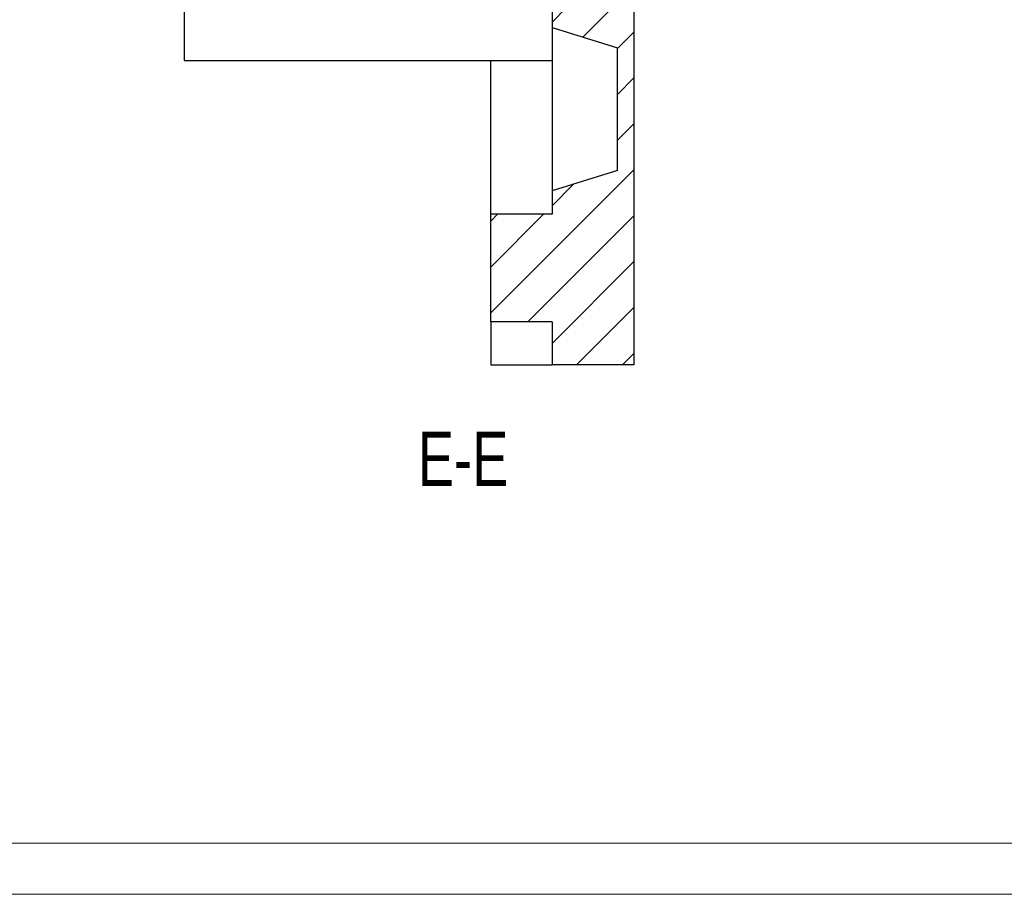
# Model space of a CAD drawing. Header units: millimetres. Extents: x 0 to 841, y 0 to 594.
# Tile 54 of 111: x 560 to 656, y 0 to 86. Entities that reach past the tile are written whole.
import ezdxf

# ---------------------------------------------------------------- set-up
doc = ezdxf.new("R2010")
doc.units = ezdxf.units.MM
doc.layers.add('NOTES', color=6, linetype='Continuous')
doc.layers.add('TRAIT-FINS', color=9, linetype='Continuous')
doc.layers.add('TRAIT-FORT', color=4, linetype='Continuous', lineweight=25)
doc.styles.add('SLDTEXTSTYLE0', font='TXT', dxfattribs={"width": 0.75})

# ---------------------------------------------------------------- blocks, each defined once
blk = doc.blocks.new('SW_HATCH_1')
at = {"layer": 'TRAIT-FINS', "color": 0}
for p, q in [((-0.61, 80.213), (0.39, 81.213)), ((-33.61, 78.644), (-32.565, 79.688)), ((-33.61, 74.154), (-28.075, 79.688)), ((-33.61, 69.663), (-23.585, 79.688)), ((-32.674, 66.109), (-19.61, 79.173)), ((-0.61, 75.723), (0.39, 76.723)), ((-28.184, 66.109), (-19.61, 74.683)), ((-0.61, 71.233), (0.158, 72)), ((0.158, 72), (0.39, 72.233)), ((-26.341, 63.462), (-19.61, 70.193)), ((-0.61, 66.742), (0.39, 67.742)), ((-22.919, 62.393), (-19.61, 65.703)), ((-16.41, 64.413), (-16, 64.823)), ((-3.749, 63.603), (-3.689, 63.663)), ((-8.889, 62.953), (-8.719, 63.123)), ((-0.128, 62.734), (0.048, 62.91)), ((0.205, 63.067), (0.249, 63.111)), ((0.27, 63.132), (0.39, 63.252)), ((-5.689, 61.663), (-5.629, 61.723)), ((-0.699, 62.163), (-0.639, 62.223)), ((-0.447, 62.415), (-0.271, 62.591)), ((-21.21, 59.613), (-19.61, 61.213)), ((-6.091, 61.261), (-6.048, 61.304)), ((1.114, 59.486), (2.373, 60.744)), ((-6.902, 60.45), (-6.86, 60.492)), ((-3.17, 59.692), (-2.97, 59.892)), ((-2.73, 60.132), (-2.67, 60.192)), ((-3.583, 59.279), (-3.54, 59.321)), ((0.27, 58.642), (0.39, 58.762)), ((-4.395, 58.467), (-4.352, 58.51)), ((0.21, 58.582), (0.27, 58.642)), ((-14.81, 52.542), (-10.01, 57.342)), ((-21.21, 55.123), (-19.61, 56.723)), ((-2.73, 55.642), (-2.67, 55.702)), ((0.21, 54.092), (0.27, 54.152)), ((0.27, 54.152), (0.39, 54.272)), ((-21.21, 50.633), (-19.61, 52.233)), ((-14.81, 48.052), (-10.01, 52.852)), ((-2.73, 51.152), (-2.67, 51.212)), ((-25.99, 45.852), (-22.335, 49.507)), ((-14.81, 43.562), (-10.01, 48.362)), ((-22.569, 44.783), (-19.61, 47.742)), ((-14.81, 39.072), (-10.01, 43.872)), ((-21.21, 41.652), (-19.61, 43.252)), ((0.21, 40.622), (0.27, 40.682)), ((0.27, 40.682), (0.39, 40.802)), ((-21.21, 37.162), (-19.61, 38.762)), ((-2.73, 37.682), (-2.67, 37.742)), ((0.21, 36.131), (0.27, 36.191)), ((0.27, 36.191), (0.39, 36.311)), ((-21.21, 32.672), (-19.61, 34.272)), ((-3.17, 32.751), (-2.97, 32.951)), ((-2.97, 32.951), (-2.73, 33.191)), ((-2.73, 33.191), (-2.67, 33.251)), ((-25.639, 28.243), (-21.665, 32.216)), ((-4.093, 31.828), (-3.728, 32.193)), ((0.27, 31.701), (0.39, 31.821)), ((0.21, 31.641), (0.27, 31.701)), ((-14.81, 25.602), (-10.01, 30.402)), ((-10.01, 30.402), (-9.99, 30.421)), ((-6.058, 29.863), (-5.998, 29.923)), ((-22.218, 27.174), (-19.61, 29.782)), ((1.339, 28.28), (2.42, 29.361)), ((-7.998, 27.923), (-7.938, 27.983)), ((-3.508, 27.923), (-3.448, 27.983)), ((-3.17, 28.261), (-2.97, 28.461)), ((-2.97, 28.461), (-2.73, 28.701)), ((-2.73, 28.701), (-2.67, 28.761)), ((-8.192, 27.729), (-8.149, 27.772)), ((0.21, 27.151), (0.27, 27.211)), ((0.27, 27.211), (0.39, 27.331)), ((-4.873, 26.558), (-4.83, 26.601)), ((-21.21, 23.692), (-19.61, 25.292)), ((-14.81, 21.111), (-10.01, 25.911)), ((-5.684, 25.747), (-5.642, 25.789)), ((-2.97, 23.971), (-2.73, 24.211)), ((-2.73, 24.211), (-2.67, 24.271)), ((-3.177, 23.764), (-3.17, 23.771)), ((-3.17, 23.771), (-2.97, 23.971)), ((-14.81, 16.621), (-10.01, 21.421)), ((-21.21, 19.202), (-19.61, 20.802)), ((-14.81, 12.131), (-10.01, 16.931)), ((-25.288, 10.633), (-19.61, 16.311)), ((0.21, 13.681), (0.27, 13.741)), ((0.27, 13.741), (0.39, 13.861)), ((-27.61, 12.802), (-27.527, 12.885)), ((-21.867, 9.564), (-19.61, 11.821)), ((-2.97, 10.501), (-2.73, 10.741)), ((-2.73, 10.741), (-2.67, 10.801)), ((-3.17, 10.301), (-2.97, 10.501)), ((0.42, 9.401), (0.837, 9.817)), ((0.21, 9.191), (0.27, 9.251)), ((0.27, 9.251), (0.39, 9.371)), ((-5.787, 7.683), (-5.727, 7.743)), ((-21.21, 5.731), (-19.61, 7.331)), ((-1.797, 7.183), (-1.737, 7.243)), ((-7.727, 5.743), (-7.667, 5.803)), ((-3.237, 5.743), (-3.177, 5.803)), ((-3.17, 5.811), (-2.97, 6.011)), ((-2.97, 6.011), (-2.73, 6.251)), ((-2.698, 6.282), (-2.656, 6.325)), ((0.27, 4.761), (0.39, 4.881)), ((-10.42, 3.051), (-10.01, 3.461)), ((-9.883, 3.587), (-9.845, 3.625)), ((-21.21, 1.241), (-19.61, 2.841)), ((-0.61, -0.61), (0, 0)), ((0, 0), (0.39, 0.39)), ((-24.937, -6.977), (-19.61, -1.649)), ((-27.61, -5.159), (-26.857, -4.406)), ((-0.61, -5.1), (0.39, -4.1)), ((-21.516, -8.046), (-19.61, -6.139)), ((-0.61, -9.59), (0.39, -8.59)), ((-21.21, -12.229), (-19.61, -10.629)), ((-21.21, -16.719), (-19.61, -15.119)), ((-24.586, -24.586), (-19.61, -19.61)), ((-27.61, -23.119), (-26.187, -21.697)), ((-21.21, -25.7), (-19.61, -24.1)), ((-21.21, -30.19), (-19.61, -28.59)), ((-21.21, -34.68), (-19.61, -33.08)), ((-33.61, -51.57), (-19.61, -37.57)), ((-27.61, -41.08), (-25.517, -38.988)), ((-33.61, -42.59), (-32.911, -41.891)), ((-33.61, -47.08), (-28.421, -41.891)), ((-29.981, -52.431), (-19.61, -42.06)), ((-27.61, -54.55), (-19.61, -46.55)), ((-25.214, -56.645), (-19.61, -51.04)), ((-20.724, -56.645), (-19.61, -55.531))]:
    blk.add_line(p, q, dxfattribs=at)

msp = doc.modelspace()

# ---------------------------------------------------------------- linework, layer by layer
at = {"color": 7, "linetype": 'Continuous', "lineweight": 18}
for p, q in [((836, 5), (5, 5)), ((841, 0), (0, 0))]:
    msp.add_line(p, q, dxfattribs=at)
at = {"layer": 'TRAIT-FORT', "color": 4, "linetype": 'Continuous', "lineweight": 25}
for p, q in [((619.769, 188.102), (619.769, 51.77)), ((575.769, 89.523), (575.769, 81.523)), ((611.769, 86.273), (611.769, 84.773)), ((611.769, 84.773), (618.169, 82.773)), ((611.769, 84.773), (611.769, 68.773)), ((618.169, 70.773), (618.169, 82.773)), ((575.769, 81.523), (611.769, 81.523)), ((605.769, 66.523), (605.769, 81.523)), ((618.169, 70.773), (611.769, 68.773)), ((611.769, 68.773), (611.769, 66.523)), ((605.769, 55.983), (605.769, 66.523)), ((611.769, 66.523), (605.769, 66.523)), ((611.769, 55.983), (605.769, 55.983)), ((605.769, 55.983), (605.769, 51.77)), ((611.769, 55.983), (611.769, 51.77)), ((605.769, 51.77), (611.769, 51.77)), ((619.769, 51.77), (611.769, 51.77))]:
    msp.add_line(p, q, dxfattribs=at)

# ---------------------------------------------------------------- block references
at = {"layer": 'TRAIT-FINS', "color": 9}
msp.add_blockref('SW_HATCH_1', (639.379, 108.415), dxfattribs=at)

# ---------------------------------------------------------------- texts
at = {"layer": 'NOTES', "color": 211, "insert": (603.065, 45.223), "char_height": 5.2917, "attachment_point": 2, "style": 'SLDTEXTSTYLE0'}
msp.add_mtext('E-E', dxfattribs=at)

doc.saveas('drawing.dxf')
